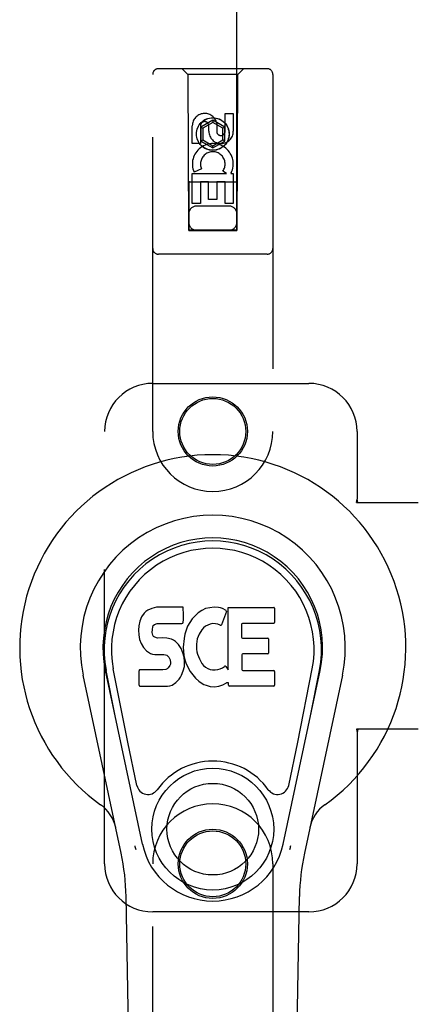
# Model space of a CAD drawing. Header units: inches. Extents: x 0 to 278, y 0 to 180.
# Tile 15 of 76: x 91.31 to 93.35, y 89.71 to 94.83. Entities that reach past the tile are written whole.
import ezdxf

# ---------------------------------------------------------------- set-up
doc = ezdxf.new("R2010")
doc.units = ezdxf.units.IN
doc.header["$LTSCALE"] = 15.310625
doc.header["$MEASUREMENT"] = 0
doc.linetypes.add('HIDDEN', pattern=[0.2, 0.1, -0.1])
doc.layers.add('LEFTHAND_DOOR_ASSEMBLY', color=7, linetype='CONTINUOUS')

msp = doc.modelspace()

# ---------------------------------------------------------------- linework, layer by layer
at = {"layer": 'LEFTHAND_DOOR_ASSEMBLY', "color": 8, "linetype": 'HIDDEN'}
for p, q in [((92.1906, 130.7391), (92.1906, 93.7373)), ((92.4406, 93.7373), (92.4406, 130.7391)), ((92.5981, 94.5791), (92.0331, 94.5791)), ((92.1856, 94.5491), (92.1556, 94.5791)), ((92.4456, 94.5491), (92.4756, 94.5791)), ((92.0031, 92.6916), (92.0031, 94.5491)), ((92.1856, 94.5491), (92.1891, 93.7391)), ((92.4456, 94.5491), (92.1856, 94.5491)), ((92.4421, 93.7391), (92.4456, 94.5491)), ((92.6281, 94.5491), (92.6281, 92.6916)), ((92.3798, 94.2532), (92.3798, 94.3456)), ((92.3798, 94.3456), (92.4222, 94.3456)), ((92.4222, 94.3456), (92.4222, 94.2532)), ((92.209, 94.1893), (92.209, 94.2817)), ((92.2514, 94.2817), (92.2514, 94.1893)), ((92.3156, 94.3109), (92.2531, 94.2748)), ((92.2531, 94.2748), (92.2531, 94.2027)), ((92.2531, 94.2748), (92.2631, 94.2691)), ((92.3156, 94.2994), (92.2631, 94.2691)), ((92.2631, 94.2691), (92.2631, 94.2084)), ((92.2953, 94.2532), (92.2953, 94.2817)), ((92.3156, 94.3109), (92.3156, 94.2994)), ((92.3781, 94.2748), (92.3156, 94.3109)), ((92.3681, 94.2691), (92.3156, 94.2994)), ((92.3363, 94.2955), (92.3363, 94.2493)), ((92.3781, 94.2748), (92.3681, 94.2691)), ((92.3681, 94.2084), (92.3681, 94.2691)), ((92.3781, 94.2027), (92.3781, 94.2748)), ((92.2514, 94.1893), (92.209, 94.1893)), ((92.2531, 94.2027), (92.2631, 94.2084)), ((92.2531, 94.2027), (92.3156, 94.1666)), ((92.2631, 94.2084), (92.3156, 94.1781)), ((92.3156, 94.1781), (92.3681, 94.2084)), ((92.3156, 94.1666), (92.3781, 94.2027)), ((92.3156, 94.1666), (92.3156, 94.1781)), ((92.3781, 94.2027), (92.3681, 94.2084)), ((92.209, 93.8769), (92.209, 94.033)), ((92.209, 94.033), (92.3866, 94.033)), ((92.2571, 94.0574), (92.218, 94.0405)), ((92.3866, 94.033), (92.368, 94.0461)), ((92.4117, 94.0366), (92.4099, 94.033)), ((92.4099, 94.033), (92.4222, 94.033)), ((92.4222, 94.033), (92.4222, 93.8769)), ((92.4432, 93.9891), (92.1881, 93.9891)), ((92.2514, 93.9904), (92.2514, 93.8769)), ((92.2939, 93.9904), (92.2514, 93.9904)), ((92.2939, 93.8982), (92.2939, 93.9904)), ((92.3363, 93.9904), (92.3363, 93.8982)), ((92.3798, 93.9904), (92.3363, 93.9904)), ((92.3798, 93.8769), (92.3798, 93.9904)), ((92.2514, 93.8769), (92.209, 93.8769)), ((92.4006, 93.8641), (92.2306, 93.8641)), ((92.3363, 93.8982), (92.2939, 93.8982)), ((92.4222, 93.8769), (92.3798, 93.8769)), ((92.1891, 93.7391), (92.4421, 93.7391)), ((92.1906, 93.7405), (92.4406, 93.7405)), ((92.1906, 93.7373), (92.4406, 93.7373)), ((92.5981, 93.6141), (92.0331, 93.6141)), ((92.0031, 92.9416), (92.8156, 92.9416)), ((91.7531, 90.4416), (91.7531, 92.6916)), ((93.0656, 92.6916), (93.0656, 92.3384)), ((93.0626, 92.3216), (93.0656, 92.3384)), ((93.0626, 92.3216), (93.3836, 92.3216)), ((93.07, 92.3216), (93.0656, 92.3384)), ((93.3836, 91.1416), (93.0626, 91.1416)), ((93.0626, 91.1416), (93.0656, 91.1247)), ((93.07, 91.1416), (93.0656, 91.1247)), ((93.0656, 91.1247), (93.0656, 90.4416)), ((92.0031, 88.5841), (92.0031, 90.4416)), ((92.6281, 90.4416), (92.6281, 88.5841)), ((92.8156, 90.1916), (92.0031, 90.1916))]:
    msp.add_line(p, q, dxfattribs=at)
at = {"layer": 'LEFTHAND_DOOR_ASSEMBLY', "color": 7, "linetype": 'Continuous'}
for p, q in [((91.9775, 91.7609), (91.9679, 91.7544)), ((91.9992, 91.7706), (91.9775, 91.7609)), ((92.0226, 91.778), (91.9992, 91.7706)), ((92.1621, 91.778), (92.0226, 91.778)), ((92.1638, 91.7351), (92.1621, 91.778)), ((92.258, 91.7606), (92.2398, 91.7476)), ((92.2784, 91.7694), (92.258, 91.7606)), ((92.3002, 91.7744), (92.2784, 91.7694)), ((92.3224, 91.7765), (92.3002, 91.7744)), ((92.3449, 91.7761), (92.3224, 91.7765)), ((92.356, 91.7744), (92.3449, 91.7761)), ((92.3665, 91.771), (92.356, 91.7744)), ((92.3852, 91.759), (92.3665, 91.771)), ((92.3954, 91.4508), (92.3954, 91.7759)), ((92.3954, 91.7759), (92.6322, 91.7759)), ((92.6367, 91.7715), (92.6367, 91.6971)), ((91.9457, 91.7268), (91.9364, 91.7042)), ((91.9594, 91.7464), (91.9457, 91.7268)), ((91.9679, 91.7544), (91.9594, 91.7464)), ((92.1617, 91.6986), (92.1629, 91.7114)), ((92.1629, 91.7114), (92.1638, 91.7351)), ((92.2088, 91.7156), (92.1959, 91.6975)), ((92.2235, 91.7324), (92.2088, 91.7156)), ((92.2398, 91.7476), (92.2235, 91.7324)), ((92.3866, 91.7538), (92.3604, 91.6856)), ((91.9313, 91.6809), (91.9295, 91.6572)), ((91.9295, 91.6572), (91.9303, 91.6333)), ((91.9364, 91.7042), (91.9313, 91.6809)), ((92.0006, 91.6455), (92.0013, 91.6605)), ((92.0013, 91.6605), (92.0033, 91.6755)), ((92.0033, 91.6755), (92.0064, 91.6822)), ((92.0064, 91.6822), (92.0122, 91.6871)), ((92.0122, 91.6871), (92.0265, 91.6915)), ((92.0265, 91.6915), (92.0414, 91.6927)), ((92.0414, 91.6927), (92.1543, 91.6927)), ((92.1543, 91.6927), (92.1599, 91.6932)), ((92.1599, 91.6932), (92.1617, 91.6986)), ((92.1765, 91.6573), (92.1704, 91.6359)), ((92.185, 91.678), (92.1765, 91.6573)), ((92.1959, 91.6975), (92.185, 91.678)), ((92.2588, 91.6597), (92.2447, 91.6365)), ((92.2671, 91.6701), (92.2588, 91.6597)), ((92.2778, 91.6775), (92.2671, 91.6701)), ((92.3028, 91.6881), (92.2778, 91.6775)), ((92.3155, 91.6914), (92.3028, 91.6881)), ((92.3289, 91.6912), (92.3155, 91.6914)), ((92.342, 91.6881), (92.3289, 91.6912)), ((92.3545, 91.6832), (92.342, 91.6881)), ((92.4655, 91.6881), (92.4655, 91.6207)), ((92.6322, 91.6926), (92.47, 91.6926)), ((91.9303, 91.6333), (91.9342, 91.6098)), ((91.9342, 91.6098), (91.9426, 91.5875)), ((92.0013, 91.6379), (92.0006, 91.6455)), ((92.0036, 91.6308), (92.0013, 91.6379)), ((92.0081, 91.6248), (92.0036, 91.6308)), ((92.0142, 91.6203), (92.0081, 91.6248)), ((92.0287, 91.6163), (92.0142, 91.6203)), ((92.0527, 91.6171), (92.0287, 91.6163)), ((92.0766, 91.6159), (92.0527, 91.6171)), ((92.1001, 91.6108), (92.0766, 91.6159)), ((92.1111, 91.6059), (92.1001, 91.6108)), ((92.1209, 91.5991), (92.1111, 91.6059)), ((92.1663, 91.614), (92.1617, 91.5696)), ((92.1704, 91.6359), (92.1663, 91.614)), ((92.2351, 91.6121), (92.2318, 91.5853)), ((92.2388, 91.6247), (92.2351, 91.6121)), ((92.2447, 91.6365), (92.2388, 91.6247)), ((92.47, 91.6162), (92.6013, 91.6162)), ((92.6057, 91.6117), (92.6057, 91.5386)), ((91.9426, 91.5875), (91.9554, 91.5674)), ((91.9554, 91.5674), (91.9718, 91.55)), ((92.1381, 91.5822), (92.1209, 91.5991)), ((92.1512, 91.5622), (92.1381, 91.5822)), ((92.1606, 91.5401), (92.1512, 91.5622)), ((92.1617, 91.5696), (92.1626, 91.5474)), ((92.2318, 91.5853), (92.2311, 91.5583)), ((92.2311, 91.5583), (92.2324, 91.5452)), ((91.9718, 91.55), (91.9916, 91.5369)), ((91.9916, 91.5369), (92.0027, 91.5327)), ((92.0027, 91.5327), (92.0144, 91.5307)), ((92.0144, 91.5307), (92.0619, 91.5303)), ((92.0619, 91.5303), (92.0695, 91.5295)), ((92.0695, 91.5295), (92.0765, 91.5271)), ((92.0765, 91.5271), (92.0825, 91.5226)), ((92.0825, 91.5226), (92.0874, 91.5166)), ((92.0874, 91.5166), (92.0939, 91.5031)), ((92.0939, 91.5031), (92.0964, 91.4879)), ((92.1669, 91.5169), (92.1606, 91.5401)), ((92.1626, 91.5474), (92.1657, 91.5253)), ((92.1657, 91.5253), (92.1703, 91.5034)), ((92.1694, 91.493), (92.1669, 91.5169)), ((92.1703, 91.5034), (92.1773, 91.4824)), ((92.2324, 91.5452), (92.2355, 91.5323)), ((92.2355, 91.5323), (92.2457, 91.5075)), ((92.2457, 91.5075), (92.259, 91.4844)), ((92.4668, 91.5296), (92.4668, 91.4521)), ((92.6013, 91.5341), (92.4712, 91.5341)), ((91.8731, 91.0744), (91.7985, 91.4557)), ((91.9958, 91.4513), (91.9365, 91.4507)), ((92.0567, 91.4516), (91.9958, 91.4513)), ((92.0718, 91.4527), (92.0567, 91.4516)), ((92.0782, 91.4561), (92.0718, 91.4527)), ((92.0838, 91.4614), (92.0782, 91.4561)), ((92.093, 91.4735), (92.0838, 91.4614)), ((92.0956, 91.4804), (92.093, 91.4735)), ((92.0964, 91.4879), (92.0956, 91.4804)), ((92.1615, 91.4459), (92.1678, 91.4691)), ((92.1678, 91.4691), (92.1694, 91.493)), ((92.1773, 91.4824), (92.1987, 91.4431)), ((92.259, 91.4844), (92.2678, 91.4743)), ((92.2678, 91.4743), (92.2779, 91.4655)), ((92.2779, 91.4655), (92.289, 91.4581)), ((92.289, 91.4581), (92.3014, 91.4532)), ((92.3014, 91.4532), (92.3146, 91.4509)), ((92.3146, 91.4509), (92.328, 91.4504)), ((92.328, 91.4504), (92.3411, 91.4523)), ((92.3411, 91.4523), (92.3539, 91.4564)), ((92.3539, 91.4564), (92.3661, 91.4619)), ((92.3661, 91.4619), (92.3771, 91.4693)), ((92.3835, 91.4683), (92.3954, 91.4508)), ((92.7582, 91.0744), (92.8328, 91.4557)), ((91.8391, 90.497), (91.6418, 91.423)), ((91.9498, 90.5441), (91.7573, 91.4476)), ((91.8055, 91.2212), (91.7612, 91.4484)), ((91.932, 91.3714), (91.932, 91.4462)), ((92.1238, 91.386), (92.1408, 91.4028)), ((92.1408, 91.4028), (92.1476, 91.4128)), ((92.1476, 91.4128), (92.1529, 91.4235)), ((92.1529, 91.4235), (92.1615, 91.4459)), ((92.1987, 91.4431), (92.2113, 91.4246)), ((92.2113, 91.4246), (92.2259, 91.408)), ((92.2259, 91.408), (92.2425, 91.393)), ((92.4712, 91.4476), (92.6328, 91.4476)), ((92.6373, 91.4431), (92.6373, 91.371)), ((92.6814, 90.5441), (92.874, 91.4476)), ((92.9895, 91.423), (92.7922, 90.497)), ((92.8257, 91.2212), (92.8701, 91.4484)), ((91.9369, 91.3665), (92.0809, 91.3665)), ((92.0809, 91.3665), (92.0928, 91.3681)), ((92.0928, 91.3681), (92.104, 91.3721)), ((92.104, 91.3721), (92.1238, 91.386)), ((92.2425, 91.393), (92.2601, 91.3792)), ((92.2601, 91.3792), (92.2699, 91.3741)), ((92.2699, 91.3741), (92.2804, 91.3705)), ((92.2804, 91.3705), (92.3022, 91.3649)), ((92.3022, 91.3649), (92.3242, 91.3624)), ((92.3242, 91.3624), (92.3463, 91.3655)), ((92.3463, 91.3655), (92.3676, 91.3722)), ((92.3676, 91.3722), (92.3865, 91.3838)), ((92.3865, 91.3838), (92.3868, 91.3839)), ((92.3973, 91.3839), (92.3868, 91.3839)), ((92.3973, 91.371), (92.3973, 91.3839)), ((92.6328, 91.3665), (92.4018, 91.3665)), ((91.921, 90.8494), (91.8731, 91.0744)), ((92.7103, 90.8494), (92.7582, 91.0744)), ((91.9371, 86.1321), (91.8649, 90.2714)), ((92.6942, 86.1321), (92.7664, 90.2714))]:
    msp.add_line(p, q, dxfattribs=at)
for points in [[(91.9174, 90.5137), (91.9156, 90.5192), (91.914, 90.5247), (91.9126, 90.5303), (91.9113, 90.5359)], [(92.7199, 90.5359), (92.7187, 90.5303), (92.7172, 90.5247), (92.7156, 90.5192), (92.7139, 90.5137)]]:
    msp.add_lwpolyline(points, dxfattribs=at)
at = {"layer": 'LEFTHAND_DOOR_ASSEMBLY', "color": 8, "linetype": 'HIDDEN'}
for centre, radius in [((92.3156, 94.2391), 0.085), ((92.3156, 94.2391), 0.0845), ((92.3156, 92.6916), 0.18), ((92.3156, 92.6916), 0.1715), ((92.3156, 90.4416), 0.18), ((92.3156, 90.4416), 0.1715)]:
    msp.add_circle(centre, radius, dxfattribs=at)
at = {"layer": 'LEFTHAND_DOOR_ASSEMBLY', "color": 7, "linetype": 'Continuous'}
for radius in [0.3169, 0.2382]:
    msp.add_circle((92.3156, 90.6221), radius, dxfattribs=at)
at = {"layer": 'LEFTHAND_DOOR_ASSEMBLY', "color": 8, "linetype": 'HIDDEN'}
for centre, radius, start, end in [((92.0331, 94.5491), 0.03, 90, 180), ((92.5981, 94.5491), 0.03, 0, 90), ((92.2734, 94.2818), 0.0644, 12.2995, 180.0775), ((92.2734, 94.2817), 0.0219, 359.9011, 180), ((92.3588, 94.2532), 0.0635, 180, 360), ((92.3578, 94.2532), 0.0219, 190.307, 360), ((92.3158, 94.0828), 0.1065, 334.2636, 203.4027), ((92.3158, 94.0828), 0.0639, 324.8895, 203.4026), ((92.2306, 93.8241), 0.04, 90, 180), ((92.4006, 93.8241), 0.04, 0, 90), ((92.2306, 93.7791), 0.04, 180, 270), ((92.4006, 93.7791), 0.04, 270, 360), ((92.0331, 93.6441), 0.03, 180, 270), ((92.5981, 93.6441), 0.03, 270, 360), ((92.0031, 92.6916), 0.25, 90, 180), ((92.8156, 92.6916), 0.25, 0, 90), ((92.3156, 92.6916), 0.3125, 180, 360), ((92.3156, 90.4416), 0.3125, 0, 180), ((92.0031, 90.4416), 0.25, 180, 270), ((92.8156, 90.4416), 0.25, 270, 360)]:
    msp.add_arc(centre, radius, start, end, dxfattribs=at)
at = {"layer": 'LEFTHAND_DOOR_ASSEMBLY', "color": 7, "linetype": 'Continuous'}
for centre, radius, start, end in [((92.3156, 91.5666), 1.0039, 305.5066, 234.4934), ((92.3156, 91.5666), 0.689, 347.9703, 192.0297), ((92.3156, 91.5666), 0.5709, 347.9703, 192.0297), ((92.3156, 91.5567), 0.5269, 348.9402, 191.0594), ((92.3824, 91.7554), 0.00448, 339.0016, 51.8729), ((92.6322, 91.7715), 0.00448, 0, 90), ((92.3563, 91.6873), 0.00448, 246.1578, 339.0016), ((92.47, 91.6881), 0.00448, 90, 180), ((92.6322, 91.6971), 0.00448, 270, 360), ((92.47, 91.6207), 0.00448, 180, 270), ((92.6013, 91.6117), 0.00448, 0, 90), ((92.4712, 91.5296), 0.00448, 90, 180), ((92.6013, 91.5386), 0.00448, 270, 360), ((91.9365, 91.4462), 0.00448, 90, 180.0119), ((92.3798, 91.4658), 0.00448, 34.0893, 127.3444), ((92.4712, 91.4521), 0.00448, 180, 270), ((92.6328, 91.4431), 0.00448, 0, 90), ((91.9369, 91.3714), 0.00483, 180, 270), ((92.4018, 91.371), 0.00448, 180, 270), ((92.6328, 91.371), 0.00448, 270, 360), ((92.3156, 90.6221), 0.3543, 35.4237, 144.5763), ((91.9788, 90.8617), 0.0591, 192.0297, 324.5763), ((92.6525, 90.8617), 0.0591, 215.4237, 347.9703), ((91.6182, 90.5891), 0.1969, 12.0297, 54.4934), ((93.0131, 90.5891), 0.1969, 125.5066, 167.9703), ((92.3156, 90.6221), 0.374, 192.0297, 347.9703), ((90.684, 90.2508), 1.1811, 1, 12.0297), ((93.9473, 90.2508), 1.1811, 167.9703, 179)]:
    msp.add_arc(centre, radius, start, end, dxfattribs=at)
msp.add_ellipse((92.3156, 91.5567), major_axis=(0, 0.565), ratio=0.999848, start_param=-1.76365, end_param=1.76365, dxfattribs=at)

doc.saveas('drawing.dxf')
